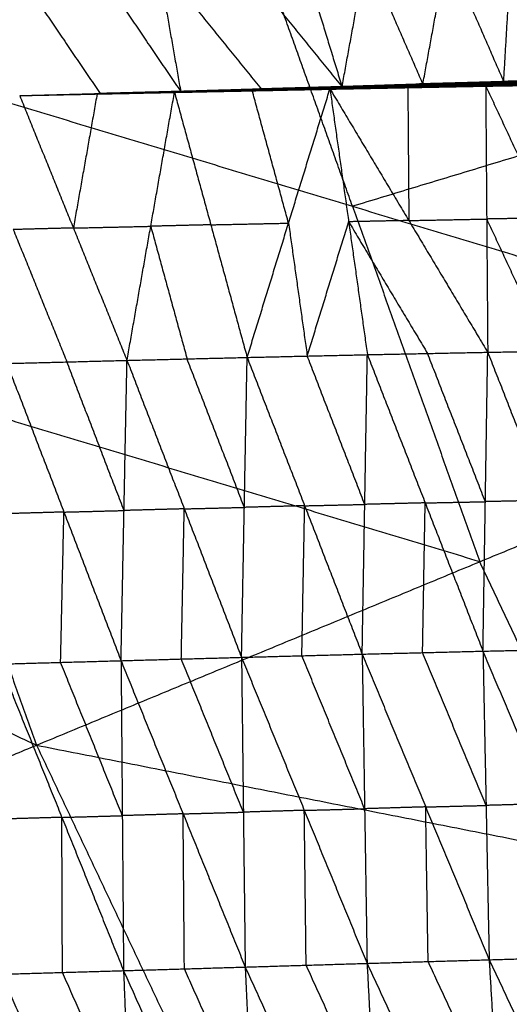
# Model space of a CAD drawing. Header units: millimetres. Extents: x -106 to 110, y -96 to 120.
# Tile 181 of 256: x -60.59 to -56.3, y -16.1 to -7.48. Entities that reach past the tile are written whole.
import ezdxf

# ---------------------------------------------------------------- set-up
doc = ezdxf.new("R2010")
doc.units = ezdxf.units.MM
doc.header["$MEASUREMENT"] = 0
doc.layers.add('Default', color=7, linetype='Continuous', true_color=0x000000)

msp = doc.modelspace()

# ---------------------------------------------------------------- linework, layer by layer
at = {"layer": 'Default'}
for points in [[(-62.668, -7.6066, 4.1879), (-58.6492, -6.3875, 4.07), (-54.6303, -5.1684, 3.952)], [(-57.7659, -8.0668, 0.3688), (-57.5537, -6.9071, -0.5745), (-57.3414, -5.7474, -1.5178)], [(-57.3414, -5.7474, -1.5178), (-56.846, -6.8843, -0.5989), (-56.3506, -8.0212, 0.3199)], [(-56.3506, -8.0212, 0.3199), (-56.2829, -6.864, -0.6164), (-56.2151, -5.7068, -1.5528)], [(-60.7073, -5.8521, -1.3802), (-59.9425, -6.9802, -0.4767), (-59.1778, -8.1083, 0.4268)], [(-59.5825, -5.8211, -1.431), (-59.3802, -6.9647, -0.5021), (-59.1778, -8.1083, 0.4268)], [(-59.5825, -5.8211, -1.431), (-58.6742, -6.9439, -0.5311), (-57.7659, -8.0668, 0.3688)], [(-58.4635, -5.7859, -1.477), (-58.1147, -6.9263, -0.5541), (-57.7659, -8.0668, 0.3688)], [(-57.6741, -9.1128, 4.07), (-58.1616, -7.7502, 4.07), (-58.6492, -6.3875, 4.07)], [(-57.0583, -8.044, 0.3444), (-56.9521, -7.4642, -0.1273), (-56.846, -6.8843, -0.5989)], [(-59.3802, -6.9647, -0.5021), (-58.926, -7.5261, -0.0522), (-58.4718, -8.0876, 0.3978)], [(-57.5537, -6.9071, -0.5745), (-57.306, -7.4756, -0.1151), (-57.0583, -8.044, 0.3444)], [(-60.6473, -6.9978, -0.4427), (-60.265, -7.5619, 0.0091), (-59.8826, -8.1259, 0.4608)], [(-62.668, -7.6066, 4.1879), (-61.5541, -10.72, 4.1879), (-60.4401, -13.8333, 4.1879)], [(-62.668, -7.6066, 4.1879), (-57.6741, -9.1128, 4.07), (-52.6801, -10.619, 3.952)], [(-53.6552, -7.8937, 3.952), (-55.6646, -8.5033, 4.011), (-57.6741, -9.1128, 4.07)], [(-57.7888, -8.0639, 0.3632), (-57.0868, -8.0412, 0.3399), (-56.3847, -8.0185, 0.3167)], [(-57.7659, -8.0668, 0.3688), (-57.0753, -8.0427, 0.3428), (-56.3847, -8.0185, 0.3167)], [(-57.7659, -8.0668, 0.3688), (-57.0583, -8.044, 0.3444), (-56.3506, -8.0212, 0.3199)], [(-57.0753, -8.0427, 0.3428), (-56.7215, -8.0313, 0.3305), (-56.3677, -8.0199, 0.3183)], [(-56.444, -8.04, 0.3037), (-55.7494, -8.0228, 0.2832), (-55.0548, -8.0055, 0.2627)], [(-55.7354, -8.0156, 0.2842), (-56.0827, -8.0242, 0.2944), (-56.43, -8.0329, 0.3047)], [(-56.416, -8.0257, 0.3057), (-55.7172, -8.0049, 0.2851), (-55.0183, -7.984, 0.2645)], [(-56.416, -8.0257, 0.3057), (-55.7354, -8.0156, 0.2842), (-55.0548, -8.0055, 0.2627)], [(-56.416, -8.0257, 0.3057), (-56.4004, -8.0221, 0.3112), (-56.3847, -8.0185, 0.3167)], [(-55.7015, -8.0013, 0.2906), (-56.0509, -8.0117, 0.3009), (-56.4004, -8.0221, 0.3112)], [(-56.3847, -8.0185, 0.3167), (-55.681, -7.9953, 0.2969), (-54.9773, -7.9721, 0.277)], [(-56.3847, -8.0185, 0.3167), (-55.7015, -8.0013, 0.2906), (-55.0183, -7.984, 0.2645)], [(-56.3847, -8.0185, 0.3167), (-56.3677, -8.0199, 0.3183), (-56.3506, -8.0212, 0.3199)], [(-56.3677, -8.0199, 0.3183), (-56.0243, -8.0076, 0.3076), (-55.681, -7.9953, 0.2969)], [(-55.664, -7.9966, 0.2985), (-56.0158, -8.0083, 0.3084), (-56.3677, -8.0199, 0.3183)], [(-56.3506, -8.0212, 0.3199), (-55.664, -7.9966, 0.2985), (-54.9773, -7.9721, 0.277)], [(-56.3506, -8.0212, 0.3199), (-55.6416, -7.9975, 0.2995), (-54.9326, -7.9737, 0.279)], [(-60.5873, -8.1432, 0.495), (-59.8886, -8.1248, 0.458), (-59.1899, -8.1063, 0.4211)], [(-60.5873, -8.1432, 0.495), (-59.8942, -8.1254, 0.4546), (-59.2011, -8.1075, 0.4143)], [(-59.8942, -8.1254, 0.4546), (-59.5449, -8.1161, 0.4362), (-59.1955, -8.1069, 0.4177)], [(-59.1955, -8.1069, 0.4177), (-59.5421, -8.1158, 0.4379), (-59.8886, -8.1248, 0.458)], [(-59.8886, -8.1248, 0.458), (-59.5362, -8.116, 0.441), (-59.1839, -8.1073, 0.424)], [(-59.2325, -8.1133, 0.4285), (-58.5521, -8.0986, 0.4003), (-57.8717, -8.0839, 0.3721)], [(-59.2295, -8.114, 0.4254), (-58.8908, -8.1063, 0.4129), (-58.5521, -8.0986, 0.4003)], [(-58.5491, -8.0993, 0.3973), (-58.8893, -8.1067, 0.4113), (-59.2295, -8.114, 0.4254)], [(-59.2265, -8.1148, 0.4224), (-58.5491, -8.0993, 0.3973), (-57.8717, -8.0839, 0.3721)], [(-59.2265, -8.1148, 0.4224), (-58.5429, -8.1006, 0.394), (-57.8592, -8.0865, 0.3657)], [(-58.5394, -8.1002, 0.3905), (-58.8812, -8.1073, 0.4047), (-59.223, -8.1143, 0.4189)], [(-59.2195, -8.1139, 0.4154), (-58.5322, -8.0986, 0.3854), (-57.845, -8.0834, 0.3555)], [(-59.2195, -8.1139, 0.4154), (-58.5394, -8.1002, 0.3905), (-57.8592, -8.0865, 0.3657)], [(-58.528, -8.0971, 0.384), (-58.8716, -8.1048, 0.399), (-59.2152, -8.1124, 0.414)], [(-59.211, -8.1109, 0.4125), (-58.5198, -8.0933, 0.3819), (-57.8286, -8.0758, 0.3512)], [(-59.211, -8.1109, 0.4125), (-58.528, -8.0971, 0.384), (-57.845, -8.0834, 0.3555)], [(-59.211, -8.1109, 0.4125), (-59.2061, -8.1092, 0.4134), (-59.2011, -8.1075, 0.4143)], [(-58.5149, -8.0916, 0.3827), (-58.8605, -8.1004, 0.3981), (-59.2061, -8.1092, 0.4134)], [(-59.2011, -8.1075, 0.4143), (-58.5055, -8.0875, 0.3839), (-57.8099, -8.0674, 0.3534)], [(-59.2011, -8.1075, 0.4143), (-58.5149, -8.0916, 0.3827), (-57.8286, -8.0758, 0.3512)], [(-59.2011, -8.1075, 0.4143), (-59.1955, -8.1069, 0.4177), (-59.1899, -8.1063, 0.4211)], [(-58.4999, -8.0869, 0.3873), (-58.8477, -8.0969, 0.4025), (-59.1955, -8.1069, 0.4177)], [(-59.1899, -8.1063, 0.4211), (-58.4894, -8.0851, 0.3921), (-57.7888, -8.0639, 0.3632)], [(-59.1899, -8.1063, 0.4211), (-58.4999, -8.0869, 0.3873), (-57.8099, -8.0674, 0.3534)], [(-59.1899, -8.1063, 0.4211), (-59.1839, -8.1073, 0.424), (-59.1778, -8.1083, 0.4268)], [(-59.1839, -8.1073, 0.424), (-58.8366, -8.0962, 0.4081), (-58.4894, -8.0851, 0.3921)], [(-58.4833, -8.0861, 0.395), (-58.8336, -8.0967, 0.4095), (-59.1839, -8.1073, 0.424)], [(-59.1778, -8.1083, 0.4268), (-58.4833, -8.0861, 0.395), (-57.7888, -8.0639, 0.3632)], [(-59.1778, -8.1083, 0.4268), (-58.4718, -8.0876, 0.3978), (-57.7659, -8.0668, 0.3688)], [(-58.5965, -10.4364, -1.479), (-58.2341, -9.2602, -0.5534), (-57.8717, -8.0839, 0.3721)], [(-58.2341, -9.2602, -0.5534), (-58.3931, -8.6794, -0.0766), (-58.5521, -8.0986, 0.4003)], [(-58.5491, -8.0993, 0.3973), (-58.2073, -8.0923, 0.3831), (-57.8655, -8.0852, 0.3689)], [(-58.5429, -8.1006, 0.394), (-58.546, -8.1, 0.3957), (-58.5491, -8.0993, 0.3973)], [(-58.5429, -8.1006, 0.394), (-58.5411, -8.1004, 0.3923), (-58.5394, -8.1002, 0.3905)], [(-58.5394, -8.1002, 0.3905), (-58.1957, -8.0926, 0.3756), (-57.8521, -8.0849, 0.3606)], [(-57.8521, -8.0849, 0.3606), (-58.1922, -8.0918, 0.373), (-58.5322, -8.0986, 0.3854)], [(-58.5322, -8.0986, 0.3854), (-58.5301, -8.0979, 0.3847), (-58.528, -8.0971, 0.384)], [(-58.528, -8.0971, 0.384), (-58.1824, -8.0884, 0.3687), (-57.8368, -8.0796, 0.3533)], [(-57.8368, -8.0796, 0.3533), (-58.1783, -8.0864, 0.3676), (-58.5198, -8.0933, 0.3819)], [(-58.5198, -8.0933, 0.3819), (-58.5173, -8.0925, 0.3823), (-58.5149, -8.0916, 0.3827)], [(-58.5149, -8.0916, 0.3827), (-58.1671, -8.0816, 0.3675), (-57.8192, -8.0716, 0.3523)], [(-57.8192, -8.0716, 0.3523), (-58.1624, -8.0795, 0.3681), (-58.5055, -8.0875, 0.3839)], [(-58.5055, -8.0875, 0.3839), (-58.5027, -8.0872, 0.3856), (-58.4999, -8.0869, 0.3873)], [(-58.4999, -8.0869, 0.3873), (-58.1496, -8.0763, 0.3728), (-57.7993, -8.0657, 0.3583)], [(-57.7993, -8.0657, 0.3583), (-58.1443, -8.0754, 0.3752), (-58.4894, -8.0851, 0.3921)], [(-58.4833, -8.0861, 0.395), (-58.1303, -8.0757, 0.3805), (-57.7774, -8.0653, 0.366)], [(-58.4718, -8.0876, 0.3978), (-58.4776, -8.0868, 0.3964), (-58.4833, -8.0861, 0.395)], [(-57.8717, -8.0839, 0.3721), (-57.19, -8.0706, 0.3483), (-56.5084, -8.0572, 0.3244)], [(-57.8717, -8.0839, 0.3721), (-57.8655, -8.0852, 0.3689), (-57.8592, -8.0865, 0.3657)], [(-57.8717, -8.0839, 0.3721), (-57.7079, -9.2482, -0.5759), (-57.5441, -10.4124, -1.524)], [(-57.8717, -8.0839, 0.3721), (-57.1811, -9.2375, -0.5953), (-56.4906, -10.3912, -1.5628)], [(-57.8655, -8.0852, 0.3689), (-57.5278, -8.0779, 0.3586), (-57.19, -8.0706, 0.3483)], [(-57.1838, -8.0719, 0.3451), (-57.5246, -8.0785, 0.357), (-57.8655, -8.0852, 0.3689)], [(-57.8592, -8.0865, 0.3657), (-57.1838, -8.0719, 0.3451), (-56.5084, -8.0572, 0.3244)], [(-57.8592, -8.0865, 0.3657), (-57.1745, -8.0731, 0.343), (-56.4898, -8.0597, 0.3203)], [(-57.8592, -8.0865, 0.3657), (-57.8521, -8.0849, 0.3606), (-57.845, -8.0834, 0.3555)], [(-57.1674, -8.0716, 0.3379), (-57.5098, -8.0783, 0.3493), (-57.8521, -8.0849, 0.3606)], [(-57.845, -8.0834, 0.3555), (-57.1568, -8.0683, 0.3321), (-56.4685, -8.0533, 0.3088)], [(-57.845, -8.0834, 0.3555), (-57.1674, -8.0716, 0.3379), (-56.4898, -8.0597, 0.3203)], [(-57.845, -8.0834, 0.3555), (-57.8368, -8.0796, 0.3533), (-57.8286, -8.0758, 0.3512)], [(-57.1486, -8.0645, 0.33), (-57.4927, -8.072, 0.3417), (-57.8368, -8.0796, 0.3533)], [(-57.8286, -8.0758, 0.3512), (-57.1363, -8.0579, 0.3274), (-56.444, -8.04, 0.3037)], [(-57.8286, -8.0758, 0.3512), (-57.1486, -8.0645, 0.33), (-56.4685, -8.0533, 0.3088)], [(-57.8286, -8.0758, 0.3512), (-57.8192, -8.0716, 0.3523), (-57.8099, -8.0674, 0.3534)], [(-57.1269, -8.0537, 0.3285), (-57.4731, -8.0627, 0.3404), (-57.8192, -8.0716, 0.3523)], [(-57.8099, -8.0674, 0.3534), (-57.113, -8.0466, 0.3295), (-56.416, -8.0257, 0.3057)], [(-57.8099, -8.0674, 0.3534), (-57.1269, -8.0537, 0.3285), (-56.444, -8.04, 0.3037)], [(-57.8099, -8.0674, 0.3534), (-57.7993, -8.0657, 0.3583), (-57.7888, -8.0639, 0.3632)], [(-57.1024, -8.0448, 0.3344), (-57.4509, -8.0552, 0.3464), (-57.7993, -8.0657, 0.3583)], [(-57.7888, -8.0639, 0.3632), (-57.1024, -8.0448, 0.3344), (-56.416, -8.0257, 0.3057)], [(-57.7888, -8.0639, 0.3632), (-57.7774, -8.0653, 0.366), (-57.7659, -8.0668, 0.3688)], [(-57.7774, -8.0653, 0.366), (-57.4321, -8.0533, 0.353), (-57.0868, -8.0412, 0.3399)], [(-57.0753, -8.0427, 0.3428), (-57.4263, -8.054, 0.3544), (-57.7774, -8.0653, 0.366)], [(-57.19, -8.0706, 0.3483), (-57.1856, -8.6541, -0.1235), (-57.1811, -9.2375, -0.5953)], [(-57.1838, -8.0719, 0.3451), (-56.8415, -8.0652, 0.3337), (-56.4991, -8.0585, 0.3224)], [(-57.1745, -8.0731, 0.343), (-57.1792, -8.0725, 0.344), (-57.1838, -8.0719, 0.3451)], [(-57.1745, -8.0731, 0.343), (-57.171, -8.0723, 0.3404), (-57.1674, -8.0716, 0.3379)], [(-57.1674, -8.0716, 0.3379), (-56.8233, -8.064, 0.3262), (-56.4791, -8.0565, 0.3145)], [(-56.4791, -8.0565, 0.3145), (-56.818, -8.0624, 0.3233), (-57.1568, -8.0683, 0.3321)], [(-57.1568, -8.0683, 0.3321), (-57.1527, -8.0664, 0.3311), (-57.1486, -8.0645, 0.33)], [(-57.1486, -8.0645, 0.33), (-56.8024, -8.0556, 0.3181), (-56.4562, -8.0466, 0.3062)], [(-56.4562, -8.0466, 0.3062), (-56.7963, -8.0523, 0.3168), (-57.1363, -8.0579, 0.3274)], [(-57.1363, -8.0579, 0.3274), (-57.1316, -8.0558, 0.328), (-57.1269, -8.0537, 0.3285)], [(-57.1269, -8.0537, 0.3285), (-56.7785, -8.0433, 0.3166), (-56.43, -8.0329, 0.3047)], [(-56.43, -8.0329, 0.3047), (-56.7715, -8.0397, 0.3171), (-57.113, -8.0466, 0.3295)], [(-57.113, -8.0466, 0.3295), (-57.1077, -8.0457, 0.332), (-57.1024, -8.0448, 0.3344)], [(-57.1024, -8.0448, 0.3344), (-56.7514, -8.0335, 0.3228), (-56.4004, -8.0221, 0.3112)], [(-56.4004, -8.0221, 0.3112), (-56.7436, -8.0317, 0.3256), (-57.0868, -8.0412, 0.3399)], [(-57.0583, -8.044, 0.3444), (-57.0668, -8.0434, 0.3436), (-57.0753, -8.0427, 0.3428)], [(-56.5084, -8.0572, 0.3244), (-55.8237, -8.0462, 0.3043), (-55.1391, -8.0351, 0.2842)], [(-56.5084, -8.0572, 0.3244), (-56.4995, -9.2242, -0.6192), (-56.4906, -10.3912, -1.5628)], [(-56.5084, -8.0572, 0.3244), (-56.4991, -8.0585, 0.3224), (-56.4898, -8.0597, 0.3203)], [(-56.5084, -8.0572, 0.3244), (-55.9704, -9.2153, -0.6352), (-55.4324, -10.3733, -1.5949)], [(-56.4991, -8.0585, 0.3224), (-56.1614, -8.0523, 0.3133), (-55.8237, -8.0462, 0.3043)], [(-55.8144, -8.0474, 0.3022), (-56.1568, -8.053, 0.3123), (-56.4991, -8.0585, 0.3224)], [(-56.4898, -8.0597, 0.3203), (-55.8144, -8.0474, 0.3022), (-55.1391, -8.0351, 0.2842)], [(-56.4898, -8.0597, 0.3203), (-55.8023, -8.0482, 0.3008), (-55.1148, -8.0367, 0.2813)], [(-56.4898, -8.0597, 0.3203), (-56.4791, -8.0565, 0.3145), (-56.4685, -8.0533, 0.3088)], [(-55.7917, -8.045, 0.2951), (-56.1354, -8.0507, 0.3048), (-56.4791, -8.0565, 0.3145)], [(-56.4685, -8.0533, 0.3088), (-55.7777, -8.0395, 0.2886), (-55.0869, -8.0257, 0.2685)], [(-56.4685, -8.0533, 0.3088), (-55.7917, -8.045, 0.2951), (-55.1148, -8.0367, 0.2813)], [(-56.4685, -8.0533, 0.3088), (-56.4562, -8.0466, 0.3062), (-56.444, -8.04, 0.3037)], [(-55.7654, -8.0328, 0.2861), (-56.1108, -8.0397, 0.2961), (-56.4562, -8.0466, 0.3062)], [(-56.444, -8.04, 0.3037), (-56.43, -8.0329, 0.3047), (-56.416, -8.0257, 0.3057)], [(-56.444, -8.04, 0.3037), (-55.7654, -8.0328, 0.2861), (-55.0869, -8.0257, 0.2685)], [(-60.5874, -8.1435, 0.4948), (-59.8826, -8.1259, 0.4608), (-59.1778, -8.1083, 0.4268)], [(-60.5874, -8.1435, 0.4948), (-59.9099, -8.1284, 0.4616), (-59.2325, -8.1133, 0.4285)], [(-60.5874, -8.1435, 0.4948), (-60.1178, -9.3029, -0.4667), (-59.6482, -10.4624, -1.4283)], [(-60.5873, -8.1432, 0.495), (-59.8826, -8.1257, 0.4609), (-59.1778, -8.1083, 0.4268)], [(-60.5873, -8.1432, 0.495), (-59.8992, -8.127, 0.4538), (-59.211, -8.1109, 0.4125)], [(-60.5873, -8.1432, 0.495), (-59.9099, -8.1282, 0.4617), (-59.2325, -8.1133, 0.4285)], [(-60.5873, -8.1432, 0.495), (-59.9034, -8.1285, 0.4552), (-59.2195, -8.1139, 0.4154)], [(-60.5873, -8.1432, 0.495), (-59.9069, -8.129, 0.4587), (-59.2265, -8.1148, 0.4224)], [(-59.9099, -8.1284, 0.4616), (-60.0139, -8.7157, -0.0025), (-60.1178, -9.3029, -0.4667)], [(-59.9099, -8.1282, 0.4617), (-59.5697, -8.1211, 0.4436), (-59.2295, -8.114, 0.4254)], [(-59.9069, -8.129, 0.4587), (-59.9084, -8.1286, 0.4602), (-59.9099, -8.1282, 0.4617)], [(-59.9069, -8.129, 0.4587), (-59.565, -8.1216, 0.4388), (-59.223, -8.1143, 0.4189)], [(-59.9034, -8.1285, 0.4552), (-59.5593, -8.1205, 0.4346), (-59.2152, -8.1124, 0.414)], [(-59.223, -8.1143, 0.4189), (-59.5632, -8.1214, 0.437), (-59.9034, -8.1285, 0.4552)], [(-59.8992, -8.127, 0.4538), (-59.5526, -8.1181, 0.4336), (-59.2061, -8.1092, 0.4134)], [(-59.2152, -8.1124, 0.414), (-59.5572, -8.1197, 0.4339), (-59.8992, -8.127, 0.4538)], [(-59.2061, -8.1092, 0.4134), (-59.5501, -8.1173, 0.434), (-59.8942, -8.1254, 0.4546)], [(-59.8826, -8.1257, 0.4609), (-59.8856, -8.1252, 0.4595), (-59.8886, -8.1248, 0.458)], [(-59.6482, -10.4624, -1.4283), (-59.4403, -9.2878, -0.4999), (-59.2325, -8.1133, 0.4285)], [(-59.2325, -8.1133, 0.4285), (-59.2295, -8.114, 0.4254), (-59.2265, -8.1148, 0.4224)], [(-59.2325, -8.1133, 0.4285), (-58.9145, -9.2748, -0.5253), (-58.5965, -10.4364, -1.479)], [(-59.2265, -8.1148, 0.4224), (-59.223, -8.1143, 0.4189), (-59.2195, -8.1139, 0.4154)], [(-59.2195, -8.1139, 0.4154), (-59.2152, -8.1124, 0.414), (-59.211, -8.1109, 0.4125)], [(-57.6741, -9.1128, 4.07), (-57.1171, -10.6695, 4.07), (-56.5601, -12.2261, 4.07)], [(-57.1811, -9.2375, -0.5953), (-56.8403, -9.2309, -0.6072), (-56.4995, -9.2242, -0.6192)], [(-55.9704, -9.2153, -0.6352), (-56.2349, -9.2197, -0.6272), (-56.4995, -9.2242, -0.6192)], [(-56.4995, -9.2242, -0.6192), (-56.2305, -9.8032, -1.099), (-55.9615, -10.3822, -1.5788)], [(-60.1178, -9.3029, -0.4667), (-60.3807, -9.3097, -0.4528), (-60.6436, -9.3165, -0.4389)], [(-60.1178, -9.3029, -0.4667), (-59.7791, -9.2954, -0.4833), (-59.4403, -9.2878, -0.4999)], [(-58.9145, -9.2748, -0.5253), (-59.1774, -9.2813, -0.5126), (-59.4403, -9.2878, -0.4999)], [(-59.4403, -9.2878, -0.4999), (-59.2813, -9.8686, -0.9768), (-59.1223, -10.4494, -1.4536)], [(-58.9145, -9.2748, -0.5253), (-58.5743, -9.2675, -0.5393), (-58.2341, -9.2602, -0.5534)], [(-58.2341, -9.2602, -0.5534), (-58.1522, -9.8423, -1.0274), (-58.0703, -10.4244, -1.5015)], [(-58.0703, -10.4244, -1.5015), (-57.8891, -9.8363, -1.0387), (-57.7079, -9.2482, -0.5759)], [(-57.1811, -9.2375, -0.5953), (-57.4445, -9.2429, -0.5856), (-57.7079, -9.2482, -0.5759)], [(-57.7079, -9.2482, -0.5759), (-57.3626, -9.825, -1.0597), (-57.0173, -10.4018, -1.5434)], [(-60.6436, -9.3165, -0.4389), (-60.4088, -9.8962, -0.9196), (-60.174, -10.4759, -1.4004)], [(-69.3845, -9.6441, 4.6759), (-64.9123, -11.7387, 4.4319), (-60.4401, -13.8333, 4.1879)], [(-59.6482, -10.4624, -1.4283), (-59.1223, -10.4494, -1.4536), (-58.5965, -10.4364, -1.479)], [(-58.6455, -13.0638, -2.43), (-58.621, -11.7501, -1.9545), (-58.5965, -10.4364, -1.479)], [(-58.5965, -10.4364, -1.479), (-58.0703, -10.4244, -1.5015), (-57.5441, -10.4124, -1.524)], [(-58.5965, -10.4364, -1.479), (-58.093, -11.7361, -1.9807), (-57.5895, -13.0357, -2.4824)], [(-57.5668, -11.7241, -2.0032), (-57.8185, -11.0743, -1.7523), (-58.0703, -10.4244, -1.5015)], [(-57.5895, -13.0357, -2.4824), (-57.5668, -11.7241, -2.0032), (-57.5441, -10.4124, -1.524)], [(-57.5441, -10.4124, -1.524), (-57.0173, -10.4018, -1.5434), (-56.4906, -10.3912, -1.5628)], [(-57.5441, -10.4124, -1.524), (-57.0381, -11.711, -2.0263), (-56.5321, -13.0095, -2.5285)], [(-56.5114, -11.7003, -2.0457), (-56.7643, -11.0511, -1.7945), (-57.0173, -10.4018, -1.5434)], [(-56.5321, -13.0095, -2.5285), (-56.5114, -11.7003, -2.0457), (-56.4906, -10.3912, -1.5628)], [(-56.4906, -10.3912, -1.5628), (-55.9615, -10.3822, -1.5788), (-55.4324, -10.3733, -1.5949)], [(-56.4906, -10.3912, -1.5628), (-55.9818, -11.6885, -2.0649), (-55.4729, -12.9859, -2.5671)], [(-60.6999, -10.4895, -1.3725), (-60.174, -10.4759, -1.4004), (-59.6482, -10.4624, -1.4283)], [(-60.6999, -10.4895, -1.3725), (-60.2001, -11.7913, -1.8726), (-59.7003, -13.0931, -2.3727)], [(-59.6742, -11.7777, -1.9005), (-59.9241, -11.1268, -1.6504), (-60.174, -10.4759, -1.4004)], [(-59.7003, -13.0931, -2.3727), (-59.6742, -11.7777, -1.9005), (-59.6482, -10.4624, -1.4283)], [(-59.6482, -10.4624, -1.4283), (-59.1469, -11.7631, -1.9291), (-58.6455, -13.0638, -2.43)], [(-58.621, -11.7501, -1.9545), (-58.8717, -11.0997, -1.704), (-59.1223, -10.4494, -1.4536)], [(-60.4401, -13.8333, 4.1879), (-56.5601, -12.2261, 4.07), (-52.6801, -10.619, 3.952)], [(-56.5601, -12.2261, 4.07), (-59.0571, -11.473, 4.1289), (-61.5541, -10.72, 4.1879)], [(-58.093, -11.7361, -1.9807), (-57.8299, -11.7301, -1.9919), (-57.5668, -11.7241, -2.0032)], [(-57.0381, -11.711, -2.0263), (-57.3024, -11.7175, -2.0147), (-57.5668, -11.7241, -2.0032)], [(-57.0608, -13.0226, -2.5055), (-57.0495, -12.3668, -2.2659), (-57.0381, -11.711, -2.0263)], [(-57.0381, -11.711, -2.0263), (-56.7747, -11.7057, -2.036), (-56.5114, -11.7003, -2.0457)], [(-55.9818, -11.6885, -2.0649), (-56.2466, -11.6944, -2.0553), (-56.5114, -11.7003, -2.0457)], [(-60.2001, -11.7913, -1.8726), (-60.4646, -11.7987, -1.8574), (-60.7292, -11.8061, -1.8421)], [(-60.2294, -13.1079, -2.3422), (-60.2147, -12.4496, -2.1074), (-60.2001, -11.7913, -1.8726)], [(-60.2001, -11.7913, -1.8726), (-59.9372, -11.7845, -1.8865), (-59.6742, -11.7777, -1.9005)], [(-59.1469, -11.7631, -1.9291), (-59.4106, -11.7704, -1.9148), (-59.6742, -11.7777, -1.9005)], [(-59.1729, -13.0784, -2.4014), (-59.1599, -12.4208, -2.1652), (-59.1469, -11.7631, -1.9291)], [(-59.1469, -11.7631, -1.9291), (-58.8839, -11.7566, -1.9418), (-58.621, -11.7501, -1.9545)], [(-58.093, -11.7361, -1.9807), (-58.357, -11.7431, -1.9676), (-58.621, -11.7501, -1.9545)], [(-58.1175, -13.0498, -2.4562), (-58.1052, -12.3929, -2.2184), (-58.093, -11.7361, -1.9807)], [(-55.3225, -14.8427, 4.07), (-55.9413, -13.5344, 4.07), (-56.5601, -12.2261, 4.07)], [(-57.5895, -13.0357, -2.4824), (-57.0608, -13.0226, -2.5055), (-56.5321, -13.0095, -2.5285)], [(-56.5051, -14.3612, -2.6206), (-56.7829, -13.6919, -2.563), (-57.0608, -13.0226, -2.5055)], [(-56.5321, -13.0095, -2.5285), (-56.0025, -12.9977, -2.5478), (-55.4729, -12.9859, -2.5671)], [(-56.5321, -13.0095, -2.5285), (-56.5051, -14.3612, -2.6206), (-56.478, -15.7129, -2.7128)], [(-56.5321, -13.0095, -2.5285), (-55.971, -14.3461, -2.6439), (-55.41, -15.6827, -2.7593)], [(-60.7585, -13.1227, -2.3118), (-60.2294, -13.1079, -2.3422), (-59.7003, -13.0931, -2.3727)], [(-59.6892, -14.4508, -2.4529), (-59.9593, -13.7794, -2.3976), (-60.2294, -13.1079, -2.3422)], [(-59.7003, -13.0931, -2.3727), (-59.1729, -13.0784, -2.4014), (-58.6455, -13.0638, -2.43)], [(-59.7003, -13.0931, -2.3727), (-59.6892, -14.4508, -2.4529), (-59.6782, -15.8086, -2.5331)], [(-59.7003, -13.0931, -2.3727), (-59.1569, -14.4349, -2.4854), (-58.6135, -15.7767, -2.598)], [(-58.6295, -14.4203, -2.514), (-58.9012, -13.7494, -2.4577), (-59.1729, -13.0784, -2.4014)], [(-58.6455, -13.0638, -2.43), (-58.1175, -13.0498, -2.4562), (-57.5895, -13.0357, -2.4824)], [(-58.6455, -13.0638, -2.43), (-58.6295, -14.4203, -2.514), (-58.6135, -15.7767, -2.598)], [(-58.6455, -13.0638, -2.43), (-58.0961, -14.4042, -2.5442), (-57.5467, -15.7446, -2.6584)], [(-57.5681, -14.3901, -2.5704), (-57.8428, -13.72, -2.5133), (-58.1175, -13.0498, -2.4562)], [(-57.5895, -13.0357, -2.4824), (-57.5681, -14.3901, -2.5704), (-57.5467, -15.7446, -2.6584)], [(-57.5895, -13.0357, -2.4824), (-57.0337, -14.3743, -2.5976), (-56.478, -15.7129, -2.7128)], [(-60.7585, -13.1227, -2.3118), (-60.2184, -14.4657, -2.4224), (-59.6782, -15.8086, -2.5331)], [(-66.9245, -16.5192, 4.6759), (-63.6823, -15.1763, 4.4319), (-60.4401, -13.8333, 4.1879)], [(-60.4401, -13.8333, 4.1879), (-59.0263, -16.8224, 4.1879), (-57.6126, -19.8116, 4.1879)], [(-60.4401, -13.8333, 4.1879), (-55.3225, -14.8427, 4.07), (-50.205, -15.8521, 3.952)], [(-58.0961, -14.4042, -2.5442), (-57.8321, -14.3972, -2.5573), (-57.5681, -14.3901, -2.5704)], [(-57.0337, -14.3743, -2.5976), (-57.3009, -14.3822, -2.584), (-57.5681, -14.3901, -2.5704)], [(-57.0337, -14.3743, -2.5976), (-56.7694, -14.3678, -2.6091), (-56.5051, -14.3612, -2.6206)], [(-57.0123, -15.7287, -2.6856), (-57.023, -15.0515, -2.6416), (-57.0337, -14.3743, -2.5976)], [(-55.971, -14.3461, -2.6439), (-56.2381, -14.3537, -2.6323), (-56.5051, -14.3612, -2.6206)], [(-60.2184, -14.4657, -2.4224), (-60.4859, -14.4734, -2.4055), (-60.7535, -14.4811, -2.3885)], [(-60.2184, -14.4657, -2.4224), (-59.9538, -14.4583, -2.4377), (-59.6892, -14.4508, -2.4529)], [(-60.2133, -15.824, -2.4992), (-60.2159, -15.1449, -2.4608), (-60.2184, -14.4657, -2.4224)], [(-59.1569, -14.4349, -2.4854), (-59.4231, -14.4429, -2.4691), (-59.6892, -14.4508, -2.4529)], [(-59.1569, -14.4349, -2.4854), (-58.8932, -14.4276, -2.4997), (-58.6295, -14.4203, -2.514)], [(-59.1458, -15.7927, -2.5656), (-59.1514, -15.1138, -2.5255), (-59.1569, -14.4349, -2.4854)], [(-58.0961, -14.4042, -2.5442), (-58.3628, -14.4122, -2.5291), (-58.6295, -14.4203, -2.514)], [(-58.0801, -15.7606, -2.6282), (-58.0881, -15.0824, -2.5862), (-58.0961, -14.4042, -2.5442)], [(-56.478, -15.7129, -2.7128), (-55.944, -15.6978, -2.736), (-55.41, -15.6827, -2.7593)], [(-59.6782, -15.8086, -2.5331), (-59.1458, -15.7927, -2.5656), (-58.6135, -15.7767, -2.598)], [(-58.6135, -15.7767, -2.598), (-58.0801, -15.7606, -2.6282), (-57.5467, -15.7446, -2.6584)], [(-58.6135, -15.7767, -2.598), (-58.553, -17.1181, -2.413), (-58.4925, -18.4594, -2.228)], [(-58.6135, -15.7767, -2.598), (-58.0108, -17.1004, -2.4463), (-57.4081, -18.4241, -2.2945)], [(-57.4774, -17.0843, -2.4765), (-57.7787, -16.4225, -2.5523), (-58.0801, -15.7606, -2.6282)], [(-57.5467, -15.7446, -2.6584), (-57.0123, -15.7287, -2.6856), (-56.478, -15.7129, -2.7128)], [(-57.5467, -15.7446, -2.6584), (-57.4774, -17.0843, -2.4765), (-57.4081, -18.4241, -2.2945)], [(-57.5467, -15.7446, -2.6584), (-56.9336, -17.0662, -2.5063), (-56.3206, -18.3878, -2.3541)], [(-56.3993, -17.0504, -2.5334), (-56.7058, -16.3896, -2.6095), (-57.0123, -15.7287, -2.6856)], [(-56.478, -15.7129, -2.7128), (-56.3993, -17.0504, -2.5334), (-56.3206, -18.3878, -2.3541)], [(-56.478, -15.7129, -2.7128), (-55.8571, -17.0323, -2.5589), (-55.2361, -18.3516, -2.4051)], [(-60.7485, -15.8395, -2.4652), (-60.2133, -15.824, -2.4992), (-59.6782, -15.8086, -2.5331)], [(-60.7485, -15.8395, -2.4652), (-60.1613, -17.1662, -2.3105), (-59.5741, -18.4928, -2.1559)], [(-59.6261, -17.1507, -2.3445), (-59.9197, -16.4874, -2.4218), (-60.2133, -15.824, -2.4992)], [(-59.6782, -15.8086, -2.5331), (-59.6261, -17.1507, -2.3445), (-59.5741, -18.4928, -2.1559)], [(-59.6782, -15.8086, -2.5331), (-59.0853, -17.134, -2.3806), (-58.4925, -18.4594, -2.228)], [(-58.553, -17.1181, -2.413), (-58.8494, -16.4554, -2.4893), (-59.1458, -15.7927, -2.5656)], [(-57.6126, -19.8116, 4.1879), (-53.9088, -17.8319, 4.07), (-50.205, -15.8521, 3.952)]]:
    msp.add_open_spline(points, degree=2, dxfattribs=at)

doc.saveas('drawing.dxf')
